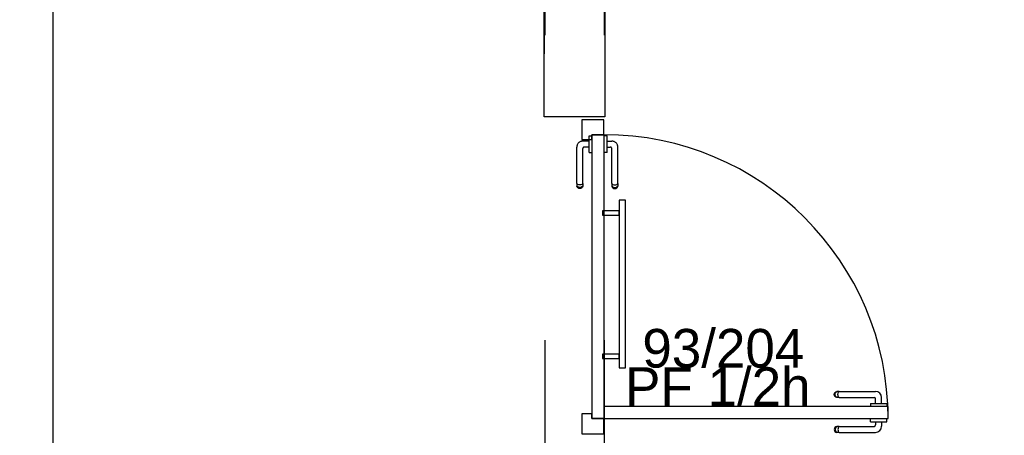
# Model space of a CAD drawing. Header units: millimetres. Extents: x -15 to 127, y -65 to 67.
# Tile 152 of 256: x 38.956 to 39.278, y -51.195 to -51.058. Entities that reach past the tile are written whole.
import ezdxf

# ---------------------------------------------------------------- set-up
doc = ezdxf.new("R2010")
doc.units = ezdxf.units.MM
doc.header["$MEASUREMENT"] = 0
doc.linetypes.add('PC_DASH_2', pattern=[0.125, 0.055556, -0.069444])
doc.linetypes.add('PC_DASH_3', pattern=[0.055556, 0.027778, -0.027778])
doc.layers.add('Calque 5', color=7, linetype='Continuous')
doc.styles.get("Standard").update_dxf_attribs({"font": 'BKANT.TTF'})

# ---------------------------------------------------------------- blocks, each defined once
blk = doc.blocks.new('PD_26682')
at = {"layer": 'Calque 5', "color": 0, "linetype": 'PC_DASH_3'}
for points in [[(15.36492, -37.26499), (15.36492, -37.31999), (15.36692, -37.31999), (15.36692, -37.26499), (15.36492, -37.26499)], [(15.35938, -37.26849), (15.35938, -37.26999), (15.36492, -37.26999), (15.36492, -37.26849), (15.35938, -37.26849)], [(15.35938, -37.3155), (15.35938, -37.317), (15.36492, -37.317), (15.36492, -37.3155), (15.35938, -37.3155)]]:
    blk.add_lwpolyline(points, dxfattribs=at)
blk = doc.blocks.new('PD_26686')
at = {"layer": 'Calque 5', "color": 0}
for p, q in [((15.4472, -37.3367), (15.4472, -37.33669)), ((15.4472, -37.33768), (15.4472, -37.3367)), ((15.4526, -37.3367), (15.4526, -37.33669)), ((15.4526, -37.33768), (15.4526, -37.3367)), ((15.43538, -37.33988), (15.43532, -37.34022)), ((15.43532, -37.34022), (15.43538, -37.34057)), ((15.43556, -37.33958), (15.43538, -37.33988)), ((15.43538, -37.34057), (15.43556, -37.34087)), ((15.43582, -37.33936), (15.43556, -37.33958)), ((15.43556, -37.34087), (15.43582, -37.34109)), ((15.43568, -37.33988), (15.43563, -37.34022)), ((15.43563, -37.34022), (15.43568, -37.34057)), ((15.43584, -37.33958), (15.43568, -37.33988)), ((15.43568, -37.34057), (15.43584, -37.34087)), ((15.43615, -37.33924), (15.43582, -37.33936)), ((15.43608, -37.33936), (15.43584, -37.33958)), ((15.43584, -37.34087), (15.43608, -37.34109)), ((15.43637, -37.33924), (15.43615, -37.33924)), ((15.43698, -37.33924), (15.43637, -37.33924)), ((15.43659, -37.33988), (15.43656, -37.34022)), ((15.43656, -37.34022), (15.43659, -37.34057)), ((15.43668, -37.33958), (15.43659, -37.33988)), ((15.43659, -37.34057), (15.43668, -37.34087)), ((15.43681, -37.33936), (15.43668, -37.33958)), ((15.43668, -37.34087), (15.43681, -37.34109)), ((15.43698, -37.33924), (15.44841, -37.33924)), ((15.4472, -37.33769), (15.4472, -37.33768)), ((15.4472, -37.33769), (15.44736, -37.33769)), ((15.44736, -37.33769), (15.44783, -37.33769)), ((15.44783, -37.33769), (15.44855, -37.33769)), ((15.44855, -37.33769), (15.44943, -37.33769)), ((15.44891, -37.33769), (15.44891, -37.33874)), ((15.44943, -37.33769), (15.45037, -37.33769)), ((15.45037, -37.33769), (15.45125, -37.33769)), ((15.45088, -37.33769), (15.45088, -37.33921)), ((15.45125, -37.33769), (15.45197, -37.33769)), ((15.45197, -37.33769), (15.45244, -37.33769)), ((15.45244, -37.33769), (15.4526, -37.33769)), ((15.4526, -37.33769), (15.4526, -37.33768)), ((15.43582, -37.34109), (15.43615, -37.34121)), ((15.43637, -37.34121), (15.43615, -37.34121)), ((15.43698, -37.34121), (15.43637, -37.34121)), ((15.43698, -37.34121), (15.44888, -37.34121))]:
    blk.add_line(p, q, dxfattribs=at)
for centre, radius in [((15.44841, -37.33874), 0.000501), ((15.44888, -37.33921), 0.002)]:
    blk.add_arc(centre, radius, 270, 0, dxfattribs=at)
blk = doc.blocks.new('PD_26687')
at = {"layer": 'Calque 5', "color": 0}
for p, q in [((15.43556, -37.32809), (15.43582, -37.32786)), ((15.43582, -37.32786), (15.43615, -37.32775)), ((15.43584, -37.32809), (15.43608, -37.32786)), ((15.43637, -37.32775), (15.43615, -37.32775)), ((15.43698, -37.32775), (15.43637, -37.32775)), ((15.43668, -37.32809), (15.43681, -37.32786)), ((15.43698, -37.32775), (15.44888, -37.32775)), ((15.43532, -37.32873), (15.43538, -37.32839)), ((15.43538, -37.32907), (15.43532, -37.32873)), ((15.43538, -37.32839), (15.43556, -37.32809)), ((15.43556, -37.32938), (15.43538, -37.32907)), ((15.43582, -37.3296), (15.43556, -37.32938)), ((15.43563, -37.32873), (15.43568, -37.32839)), ((15.43568, -37.32907), (15.43563, -37.32873)), ((15.43568, -37.32839), (15.43584, -37.32809)), ((15.43584, -37.32938), (15.43568, -37.32907)), ((15.43615, -37.32972), (15.43582, -37.3296)), ((15.43608, -37.3296), (15.43584, -37.32938)), ((15.43637, -37.32972), (15.43615, -37.32972)), ((15.43698, -37.32972), (15.43637, -37.32972)), ((15.43656, -37.32873), (15.43659, -37.32839)), ((15.43659, -37.32907), (15.43656, -37.32873)), ((15.43659, -37.32839), (15.43668, -37.32809)), ((15.43668, -37.32938), (15.43659, -37.32907)), ((15.43681, -37.3296), (15.43668, -37.32938)), ((15.43698, -37.32972), (15.44841, -37.32972)), ((15.44891, -37.33178), (15.44891, -37.33022)), ((15.45088, -37.33178), (15.45088, -37.32975)), ((15.4472, -37.33178), (15.44736, -37.33178)), ((15.4472, -37.33178), (15.4472, -37.33179)), ((15.4472, -37.33179), (15.4472, -37.33277)), ((15.4472, -37.33277), (15.4472, -37.33278)), ((15.44736, -37.33178), (15.44783, -37.33178)), ((15.44783, -37.33178), (15.44855, -37.33178)), ((15.44855, -37.33178), (15.44943, -37.33178)), ((15.44943, -37.33178), (15.45037, -37.33178)), ((15.45037, -37.33178), (15.45125, -37.33178)), ((15.45125, -37.33178), (15.45197, -37.33178)), ((15.45197, -37.33178), (15.45244, -37.33178)), ((15.45244, -37.33178), (15.4526, -37.33178)), ((15.4526, -37.33178), (15.4526, -37.33179)), ((15.4526, -37.33179), (15.4526, -37.33277)), ((15.4526, -37.33277), (15.4526, -37.33278))]:
    blk.add_line(p, q, dxfattribs=at)
for centre, radius in [((15.44888, -37.32975), 0.002), ((15.44841, -37.33022), 0.000501)]:
    blk.add_arc(centre, radius, 0, 90, dxfattribs=at)
blk = doc.blocks.new('PD_26685')
at = {"layer": 'Calque 5'}
for name in ['PD_26687', 'PD_26686']:
    blk.add_blockref(name, (0, 0), dxfattribs=at)
blk = doc.blocks.new('PD_26684')
at = {"layer": 'Calque 5', "color": 0}
for points in [[(15.35266, -37.2387), (15.35266, -37.24515), (15.35587, -37.24515), (15.35587, -37.24356), (15.35987, -37.24356), (15.35987, -37.2387), (15.35266, -37.2387)], [(15.453, -37.33669), (15.453, -37.33268), (15.35987, -37.33268), (15.35987, -37.33669), (15.453, -37.33669)], [(15.35587, -37.33669), (15.35587, -37.3351), (15.35266, -37.3351), (15.35266, -37.34169), (15.35987, -37.34169), (15.35987, -37.33669), (15.35587, -37.33669)]]:
    blk.add_lwpolyline(points, dxfattribs=at)
blk.add_arc((15.35987, -37.33669), 0.09313, 0, 90, dxfattribs=at)
at = {"layer": 'Calque 5'}
blk.add_blockref('PD_26685', (0, 0), dxfattribs=at)
blk = doc.blocks.new('PD_26690')
at = {"layer": 'Calque 5', "color": 0, "linetype": 'PC_DASH_3'}
for p, q in [((15.35992, -37.24394), (15.35991, -37.24394)), ((15.3609, -37.24394), (15.35992, -37.24394)), ((15.36091, -37.24394), (15.3609, -37.24394)), ((15.36091, -37.24411), (15.36091, -37.24394)), ((15.36091, -37.24458), (15.36091, -37.24411)), ((15.36091, -37.2453), (15.36091, -37.24458)), ((15.36091, -37.24618), (15.36091, -37.2453)), ((15.36091, -37.24566), (15.36243, -37.24566)), ((15.36091, -37.24712), (15.36091, -37.24618)), ((15.36091, -37.248), (15.36091, -37.24712)), ((15.35992, -37.24935), (15.35991, -37.24935)), ((15.3609, -37.24935), (15.35992, -37.24935)), ((15.36091, -37.24935), (15.3609, -37.24935)), ((15.36091, -37.24763), (15.36196, -37.24763)), ((15.36091, -37.24872), (15.36091, -37.248)), ((15.36091, -37.24919), (15.36091, -37.24872)), ((15.36091, -37.24935), (15.36091, -37.24919)), ((15.36247, -37.25956), (15.36247, -37.24813)), ((15.36444, -37.25956), (15.36444, -37.24766)), ((15.36247, -37.25956), (15.36247, -37.26018)), ((15.36247, -37.26018), (15.36247, -37.2604)), ((15.36258, -37.25973), (15.36281, -37.25987)), ((15.36281, -37.25987), (15.36311, -37.25996)), ((15.36311, -37.25996), (15.36345, -37.25999)), ((15.36345, -37.25999), (15.36379, -37.25996)), ((15.36379, -37.25996), (15.3641, -37.25987)), ((15.3641, -37.25987), (15.36432, -37.25973)), ((15.36444, -37.25956), (15.36444, -37.26018)), ((15.36444, -37.26018), (15.36444, -37.2604)), ((15.36247, -37.2604), (15.36258, -37.26072)), ((15.36258, -37.26047), (15.36281, -37.26071)), ((15.36258, -37.26072), (15.36281, -37.26099)), ((15.36281, -37.26071), (15.36311, -37.26087)), ((15.36281, -37.26099), (15.36311, -37.26116)), ((15.36311, -37.26087), (15.36345, -37.26092)), ((15.36311, -37.26116), (15.36345, -37.26122)), ((15.36345, -37.26092), (15.36379, -37.26087)), ((15.36345, -37.26122), (15.36379, -37.26116)), ((15.36379, -37.26087), (15.3641, -37.26071)), ((15.36379, -37.26116), (15.3641, -37.26099)), ((15.3641, -37.26071), (15.36432, -37.26047)), ((15.3641, -37.26099), (15.36432, -37.26072)), ((15.36432, -37.26072), (15.36444, -37.2604))]:
    blk.add_line(p, q, dxfattribs=at)
for centre, radius in [((15.36243, -37.24766), 0.002), ((15.36196, -37.24813), 0.000501)]:
    blk.add_arc(centre, radius, 0, 90, dxfattribs=at)
blk = doc.blocks.new('PD_26691')
at = {"layer": 'Calque 5', "color": 0, "linetype": 'PC_DASH_3'}
for p, q in [((15.35501, -37.24411), (15.35501, -37.24394)), ((15.35501, -37.24394), (15.35502, -37.24394)), ((15.35502, -37.24394), (15.356, -37.24394)), ((15.356, -37.24394), (15.35601, -37.24394)), ((15.35501, -37.24566), (15.35298, -37.24566)), ((15.35501, -37.24458), (15.35501, -37.24411)), ((15.35501, -37.2453), (15.35501, -37.24458)), ((15.35501, -37.24618), (15.35501, -37.2453)), ((15.35501, -37.24712), (15.35501, -37.24618)), ((15.35501, -37.248), (15.35501, -37.24712)), ((15.35097, -37.25956), (15.35097, -37.24766)), ((15.35295, -37.25956), (15.35295, -37.24813)), ((15.35501, -37.24763), (15.35345, -37.24763)), ((15.35501, -37.24872), (15.35501, -37.248)), ((15.35501, -37.24919), (15.35501, -37.24872)), ((15.35501, -37.24935), (15.35501, -37.24919)), ((15.35501, -37.24935), (15.35502, -37.24935)), ((15.35502, -37.24935), (15.356, -37.24935)), ((15.356, -37.24935), (15.35601, -37.24935)), ((15.35097, -37.25956), (15.35097, -37.26018)), ((15.35097, -37.26018), (15.35097, -37.2604)), ((15.35132, -37.25987), (15.35109, -37.25973)), ((15.35162, -37.25996), (15.35132, -37.25987)), ((15.35196, -37.25999), (15.35162, -37.25996)), ((15.3523, -37.25996), (15.35196, -37.25999)), ((15.3526, -37.25987), (15.3523, -37.25996)), ((15.35283, -37.25973), (15.3526, -37.25987)), ((15.35295, -37.25956), (15.35295, -37.26018)), ((15.35295, -37.26018), (15.35295, -37.2604)), ((15.35109, -37.26072), (15.35097, -37.2604)), ((15.35132, -37.26071), (15.35109, -37.26047)), ((15.35132, -37.26099), (15.35109, -37.26072)), ((15.35162, -37.26087), (15.35132, -37.26071)), ((15.35162, -37.26116), (15.35132, -37.26099)), ((15.35196, -37.26092), (15.35162, -37.26087)), ((15.35196, -37.26122), (15.35162, -37.26116)), ((15.3523, -37.26087), (15.35196, -37.26092)), ((15.3523, -37.26116), (15.35196, -37.26122)), ((15.3526, -37.26071), (15.3523, -37.26087)), ((15.3526, -37.26099), (15.3523, -37.26116)), ((15.35283, -37.26047), (15.3526, -37.26071)), ((15.35283, -37.26072), (15.3526, -37.26099)), ((15.35295, -37.2604), (15.35283, -37.26072))]:
    blk.add_line(p, q, dxfattribs=at)
for centre, radius in [((15.35298, -37.24766), 0.002), ((15.35345, -37.24813), 0.000501)]:
    blk.add_arc(centre, radius, 90, 180, dxfattribs=at)
blk = doc.blocks.new('PD_26689')
at = {"layer": 'Calque 5'}
for name in ['PD_26691', 'PD_26690']:
    blk.add_blockref(name, (0, 0), dxfattribs=at)
blk = doc.blocks.new('PD_26688')
at = {"layer": 'Calque 5', "color": 0, "linetype": 'PC_DASH_3'}
blk.add_lwpolyline([(15.35991, -37.24355), (15.35591, -37.24355), (15.35591, -37.33667), (15.35991, -37.33667), (15.35991, -37.24355)], dxfattribs=at)
at = {"layer": 'Calque 5'}
blk.add_blockref('PD_26689', (0, 0), dxfattribs=at)
blk = doc.blocks.new('PD_26683')
at = {"layer": 'Calque 5'}
for name in ['PD_26684', 'PD_26688']:
    blk.add_blockref(name, (0, 0), dxfattribs=at)
blk = doc.blocks.new('PD_26681')
at = {"layer": 'Calque 5'}
for name in ['PD_26683', 'PD_26682']:
    blk.add_blockref(name, (0, 0), dxfattribs=at)
blk = doc.blocks.new('PD_28025')
at = {"layer": 'Calque 5', "color": 0, "linetype": 'PC_DASH_3'}
for points in [[(15.36492, -37.26499), (15.36492, -37.31999), (15.36692, -37.31999), (15.36692, -37.26499), (15.36492, -37.26499)], [(15.35938, -37.26849), (15.35938, -37.26999), (15.36492, -37.26999), (15.36492, -37.26849), (15.35938, -37.26849)], [(15.35938, -37.3155), (15.35938, -37.317), (15.36492, -37.317), (15.36492, -37.3155), (15.35938, -37.3155)]]:
    blk.add_lwpolyline(points, dxfattribs=at)
blk = doc.blocks.new('PD_28029')
at = {"layer": 'Calque 5', "color": 0}
for p, q in [((15.4472, -37.3367), (15.4472, -37.33669)), ((15.4472, -37.33768), (15.4472, -37.3367)), ((15.4526, -37.3367), (15.4526, -37.33669)), ((15.4526, -37.33768), (15.4526, -37.3367)), ((15.43538, -37.33988), (15.43532, -37.34022)), ((15.43532, -37.34022), (15.43538, -37.34057)), ((15.43556, -37.33958), (15.43538, -37.33988)), ((15.43538, -37.34057), (15.43556, -37.34087)), ((15.43582, -37.33936), (15.43556, -37.33958)), ((15.43556, -37.34087), (15.43582, -37.34109)), ((15.43568, -37.33988), (15.43563, -37.34022)), ((15.43563, -37.34022), (15.43568, -37.34057)), ((15.43584, -37.33958), (15.43568, -37.33988)), ((15.43568, -37.34057), (15.43584, -37.34087)), ((15.43615, -37.33924), (15.43582, -37.33936)), ((15.43608, -37.33936), (15.43584, -37.33958)), ((15.43584, -37.34087), (15.43608, -37.34109)), ((15.43637, -37.33924), (15.43615, -37.33924)), ((15.43698, -37.33924), (15.43637, -37.33924)), ((15.43659, -37.33988), (15.43656, -37.34022)), ((15.43656, -37.34022), (15.43659, -37.34057)), ((15.43668, -37.33958), (15.43659, -37.33988)), ((15.43659, -37.34057), (15.43668, -37.34087)), ((15.43681, -37.33936), (15.43668, -37.33958)), ((15.43668, -37.34087), (15.43681, -37.34109)), ((15.43698, -37.33924), (15.44841, -37.33924)), ((15.4472, -37.33769), (15.4472, -37.33768)), ((15.4472, -37.33769), (15.44736, -37.33769)), ((15.44736, -37.33769), (15.44783, -37.33769)), ((15.44783, -37.33769), (15.44855, -37.33769)), ((15.44855, -37.33769), (15.44943, -37.33769)), ((15.44891, -37.33769), (15.44891, -37.33874)), ((15.44943, -37.33769), (15.45037, -37.33769)), ((15.45037, -37.33769), (15.45125, -37.33769)), ((15.45088, -37.33769), (15.45088, -37.33921)), ((15.45125, -37.33769), (15.45197, -37.33769)), ((15.45197, -37.33769), (15.45244, -37.33769)), ((15.45244, -37.33769), (15.4526, -37.33769)), ((15.4526, -37.33769), (15.4526, -37.33768)), ((15.43582, -37.34109), (15.43615, -37.34121)), ((15.43637, -37.34121), (15.43615, -37.34121)), ((15.43698, -37.34121), (15.43637, -37.34121)), ((15.43698, -37.34121), (15.44888, -37.34121))]:
    blk.add_line(p, q, dxfattribs=at)
for centre, radius in [((15.44841, -37.33874), 0.000501), ((15.44888, -37.33921), 0.002)]:
    blk.add_arc(centre, radius, 270, 0, dxfattribs=at)
blk = doc.blocks.new('PD_28030')
at = {"layer": 'Calque 5', "color": 0}
for p, q in [((15.43556, -37.32809), (15.43582, -37.32786)), ((15.43582, -37.32786), (15.43615, -37.32775)), ((15.43584, -37.32809), (15.43608, -37.32786)), ((15.43637, -37.32775), (15.43615, -37.32775)), ((15.43698, -37.32775), (15.43637, -37.32775)), ((15.43668, -37.32809), (15.43681, -37.32786)), ((15.43698, -37.32775), (15.44888, -37.32775)), ((15.43532, -37.32873), (15.43538, -37.32839)), ((15.43538, -37.32907), (15.43532, -37.32873)), ((15.43538, -37.32839), (15.43556, -37.32809)), ((15.43556, -37.32938), (15.43538, -37.32907)), ((15.43582, -37.3296), (15.43556, -37.32938)), ((15.43563, -37.32873), (15.43568, -37.32839)), ((15.43568, -37.32907), (15.43563, -37.32873)), ((15.43568, -37.32839), (15.43584, -37.32809)), ((15.43584, -37.32938), (15.43568, -37.32907)), ((15.43615, -37.32972), (15.43582, -37.3296)), ((15.43608, -37.3296), (15.43584, -37.32938)), ((15.43637, -37.32972), (15.43615, -37.32972)), ((15.43698, -37.32972), (15.43637, -37.32972)), ((15.43656, -37.32873), (15.43659, -37.32839)), ((15.43659, -37.32907), (15.43656, -37.32873)), ((15.43659, -37.32839), (15.43668, -37.32809)), ((15.43668, -37.32938), (15.43659, -37.32907)), ((15.43681, -37.3296), (15.43668, -37.32938)), ((15.43698, -37.32972), (15.44841, -37.32972)), ((15.44891, -37.33178), (15.44891, -37.33022)), ((15.45088, -37.33178), (15.45088, -37.32975)), ((15.4472, -37.33178), (15.44736, -37.33178)), ((15.4472, -37.33178), (15.4472, -37.33179)), ((15.4472, -37.33179), (15.4472, -37.33277)), ((15.4472, -37.33277), (15.4472, -37.33278)), ((15.44736, -37.33178), (15.44783, -37.33178)), ((15.44783, -37.33178), (15.44855, -37.33178)), ((15.44855, -37.33178), (15.44943, -37.33178)), ((15.44943, -37.33178), (15.45037, -37.33178)), ((15.45037, -37.33178), (15.45125, -37.33178)), ((15.45125, -37.33178), (15.45197, -37.33178)), ((15.45197, -37.33178), (15.45244, -37.33178)), ((15.45244, -37.33178), (15.4526, -37.33178)), ((15.4526, -37.33178), (15.4526, -37.33179)), ((15.4526, -37.33179), (15.4526, -37.33277)), ((15.4526, -37.33277), (15.4526, -37.33278))]:
    blk.add_line(p, q, dxfattribs=at)
for centre, radius in [((15.44888, -37.32975), 0.002), ((15.44841, -37.33022), 0.000501)]:
    blk.add_arc(centre, radius, 0, 90, dxfattribs=at)
blk = doc.blocks.new('PD_28028')
at = {"layer": 'Calque 5'}
for name in ['PD_28030', 'PD_28029']:
    blk.add_blockref(name, (0, 0), dxfattribs=at)
blk = doc.blocks.new('PD_28027')
at = {"layer": 'Calque 5', "color": 0}
for points in [[(15.35266, -37.2387), (15.35266, -37.24515), (15.35587, -37.24515), (15.35587, -37.24356), (15.35987, -37.24356), (15.35987, -37.2387), (15.35266, -37.2387)], [(15.453, -37.33669), (15.453, -37.33268), (15.35987, -37.33268), (15.35987, -37.33669), (15.453, -37.33669)], [(15.35587, -37.33669), (15.35587, -37.3351), (15.35266, -37.3351), (15.35266, -37.34169), (15.35987, -37.34169), (15.35987, -37.33669), (15.35587, -37.33669)]]:
    blk.add_lwpolyline(points, dxfattribs=at)
blk.add_arc((15.35987, -37.33669), 0.09313, 0, 90, dxfattribs=at)
at = {"layer": 'Calque 5'}
blk.add_blockref('PD_28028', (0, 0), dxfattribs=at)
blk = doc.blocks.new('PD_28033')
at = {"layer": 'Calque 5', "color": 0, "linetype": 'PC_DASH_3'}
for p, q in [((15.35992, -37.24394), (15.35991, -37.24394)), ((15.3609, -37.24394), (15.35992, -37.24394)), ((15.36091, -37.24394), (15.3609, -37.24394)), ((15.36091, -37.24411), (15.36091, -37.24394)), ((15.36091, -37.24458), (15.36091, -37.24411)), ((15.36091, -37.2453), (15.36091, -37.24458)), ((15.36091, -37.24618), (15.36091, -37.2453)), ((15.36091, -37.24566), (15.36243, -37.24566)), ((15.36091, -37.24712), (15.36091, -37.24618)), ((15.36091, -37.248), (15.36091, -37.24712)), ((15.35992, -37.24935), (15.35991, -37.24935)), ((15.3609, -37.24935), (15.35992, -37.24935)), ((15.36091, -37.24935), (15.3609, -37.24935)), ((15.36091, -37.24763), (15.36196, -37.24763)), ((15.36091, -37.24872), (15.36091, -37.248)), ((15.36091, -37.24919), (15.36091, -37.24872)), ((15.36091, -37.24935), (15.36091, -37.24919)), ((15.36247, -37.25956), (15.36247, -37.24813)), ((15.36444, -37.25956), (15.36444, -37.24766)), ((15.36247, -37.25956), (15.36247, -37.26018)), ((15.36247, -37.26018), (15.36247, -37.2604)), ((15.36258, -37.25973), (15.36281, -37.25987)), ((15.36281, -37.25987), (15.36311, -37.25996)), ((15.36311, -37.25996), (15.36345, -37.25999)), ((15.36345, -37.25999), (15.36379, -37.25996)), ((15.36379, -37.25996), (15.3641, -37.25987)), ((15.3641, -37.25987), (15.36432, -37.25973)), ((15.36444, -37.25956), (15.36444, -37.26018)), ((15.36444, -37.26018), (15.36444, -37.2604)), ((15.36247, -37.2604), (15.36258, -37.26072)), ((15.36258, -37.26047), (15.36281, -37.26071)), ((15.36258, -37.26072), (15.36281, -37.26099)), ((15.36281, -37.26071), (15.36311, -37.26087)), ((15.36281, -37.26099), (15.36311, -37.26116)), ((15.36311, -37.26087), (15.36345, -37.26092)), ((15.36311, -37.26116), (15.36345, -37.26122)), ((15.36345, -37.26092), (15.36379, -37.26087)), ((15.36345, -37.26122), (15.36379, -37.26116)), ((15.36379, -37.26087), (15.3641, -37.26071)), ((15.36379, -37.26116), (15.3641, -37.26099)), ((15.3641, -37.26071), (15.36432, -37.26047)), ((15.3641, -37.26099), (15.36432, -37.26072)), ((15.36432, -37.26072), (15.36444, -37.2604))]:
    blk.add_line(p, q, dxfattribs=at)
for centre, radius in [((15.36243, -37.24766), 0.002), ((15.36196, -37.24813), 0.000501)]:
    blk.add_arc(centre, radius, 0, 90, dxfattribs=at)
blk = doc.blocks.new('PD_28034')
at = {"layer": 'Calque 5', "color": 0, "linetype": 'PC_DASH_3'}
for p, q in [((15.35501, -37.24411), (15.35501, -37.24394)), ((15.35501, -37.24394), (15.35502, -37.24394)), ((15.35502, -37.24394), (15.356, -37.24394)), ((15.356, -37.24394), (15.35601, -37.24394)), ((15.35501, -37.24566), (15.35298, -37.24566)), ((15.35501, -37.24458), (15.35501, -37.24411)), ((15.35501, -37.2453), (15.35501, -37.24458)), ((15.35501, -37.24618), (15.35501, -37.2453)), ((15.35501, -37.24712), (15.35501, -37.24618)), ((15.35501, -37.248), (15.35501, -37.24712)), ((15.35097, -37.25956), (15.35097, -37.24766)), ((15.35295, -37.25956), (15.35295, -37.24813)), ((15.35501, -37.24763), (15.35345, -37.24763)), ((15.35501, -37.24872), (15.35501, -37.248)), ((15.35501, -37.24919), (15.35501, -37.24872)), ((15.35501, -37.24935), (15.35501, -37.24919)), ((15.35501, -37.24935), (15.35502, -37.24935)), ((15.35502, -37.24935), (15.356, -37.24935)), ((15.356, -37.24935), (15.35601, -37.24935)), ((15.35097, -37.25956), (15.35097, -37.26018)), ((15.35097, -37.26018), (15.35097, -37.2604)), ((15.35132, -37.25987), (15.35109, -37.25973)), ((15.35162, -37.25996), (15.35132, -37.25987)), ((15.35196, -37.25999), (15.35162, -37.25996)), ((15.3523, -37.25996), (15.35196, -37.25999)), ((15.3526, -37.25987), (15.3523, -37.25996)), ((15.35283, -37.25973), (15.3526, -37.25987)), ((15.35295, -37.25956), (15.35295, -37.26018)), ((15.35295, -37.26018), (15.35295, -37.2604)), ((15.35109, -37.26072), (15.35097, -37.2604)), ((15.35132, -37.26071), (15.35109, -37.26047)), ((15.35132, -37.26099), (15.35109, -37.26072)), ((15.35162, -37.26087), (15.35132, -37.26071)), ((15.35162, -37.26116), (15.35132, -37.26099)), ((15.35196, -37.26092), (15.35162, -37.26087)), ((15.35196, -37.26122), (15.35162, -37.26116)), ((15.3523, -37.26087), (15.35196, -37.26092)), ((15.3523, -37.26116), (15.35196, -37.26122)), ((15.3526, -37.26071), (15.3523, -37.26087)), ((15.3526, -37.26099), (15.3523, -37.26116)), ((15.35283, -37.26047), (15.3526, -37.26071)), ((15.35283, -37.26072), (15.3526, -37.26099)), ((15.35295, -37.2604), (15.35283, -37.26072))]:
    blk.add_line(p, q, dxfattribs=at)
for centre, radius in [((15.35298, -37.24766), 0.002), ((15.35345, -37.24813), 0.000501)]:
    blk.add_arc(centre, radius, 90, 180, dxfattribs=at)
blk = doc.blocks.new('PD_28032')
at = {"layer": 'Calque 5'}
for name in ['PD_28034', 'PD_28033']:
    blk.add_blockref(name, (0, 0), dxfattribs=at)
blk = doc.blocks.new('PD_28031')
at = {"layer": 'Calque 5', "color": 0, "linetype": 'PC_DASH_3'}
blk.add_lwpolyline([(15.35991, -37.24355), (15.35591, -37.24355), (15.35591, -37.33667), (15.35991, -37.33667), (15.35991, -37.24355)], dxfattribs=at)
at = {"layer": 'Calque 5'}
blk.add_blockref('PD_28032', (0, 0), dxfattribs=at)
blk = doc.blocks.new('PD_28026')
at = {"layer": 'Calque 5'}
for name in ['PD_28027', 'PD_28031']:
    blk.add_blockref(name, (0, 0), dxfattribs=at)
blk = doc.blocks.new('PD_28024')
at = {"layer": 'Calque 5'}
for name in ['PD_28026', 'PD_28025']:
    blk.add_blockref(name, (0, 0), dxfattribs=at)

msp = doc.modelspace()

# ---------------------------------------------------------------- linework, layer by layer
at = {"layer": 'Calque 5', "color": 0, "linetype": 'PC_DASH_2'}
for p, q in [((39.1277, -50.5635), (39.1277, -52.47775)), ((39.1277, -50.5635), (39.1277, -51.70516)), ((39.1277, -50.5635), (39.1277, -52.47775)), ((39.1277, -50.5635), (39.1277, -51.70516)), ((39.1277, -50.5635), (39.1277, -52.47775)), ((39.1277, -50.5635), (39.1277, -51.70516)), ((39.1277, -50.5635), (39.1277, -52.47775)), ((39.1277, -50.5635), (39.1277, -51.70516)), ((39.1471, -50.5635), (39.1471, -52.47453)), ((39.1471, -50.5635), (39.1471, -51.73516)), ((39.1471, -50.5635), (39.1471, -52.47453)), ((39.1471, -50.5635), (39.1471, -52.47453)), ((39.1471, -50.5635), (39.1471, -51.73516)), ((39.1471, -50.5635), (39.1471, -52.47453))]:
    msp.add_line(p, q, dxfattribs=at)
at = {"layer": 'Calque 5', "color": 0}
for points in [[(38.92897, -51.20857), (38.93124, -51.19485), (38.94549, -51.19485), (38.94549, -50.54999), (38.96649, -50.54999), (38.96649, -51.43187), (38.95257, -51.43417), (38.94567, -51.43416), (38.94549, -51.4338), (38.94549, -51.21498), (38.92898, -51.21498), (38.92897, -51.20857)], [(38.92897, -51.20857), (38.93124, -51.19485), (38.94549, -51.19485), (38.94549, -50.54999), (38.96649, -50.54999), (38.96649, -51.43187), (38.95257, -51.43417), (38.94567, -51.43416), (38.94549, -51.4338), (38.94549, -51.21498), (38.92898, -51.21498), (38.92897, -51.20857)], [(39.14749, -50.82434), (39.14732, -51.09032), (39.14726, -51.09032), (39.12749, -51.09031), (39.12766, -50.82433), (39.14749, -50.82434)], [(39.14749, -50.82434), (39.14732, -51.09032), (39.14726, -51.09032), (39.12749, -51.09031), (39.12766, -50.82433), (39.14749, -50.82434)], [(39.14749, -51.00759), (39.14732, -51.09032), (39.14726, -51.09032), (39.12749, -51.09032), (39.12766, -51.00759), (39.14749, -51.00759)], [(39.14749, -51.00759), (39.14732, -51.09032), (39.14726, -51.09032), (39.12749, -51.09032), (39.12766, -51.00759), (39.14749, -51.00759)]]:
    msp.add_lwpolyline(points, dxfattribs=at)

# ---------------------------------------------------------------- block references
at = {"layer": 'Calque 5'}
for name in ['PD_26681', 'PD_28024']:
    msp.add_blockref(name, (23.78716, -13.85257), dxfattribs=at)

# ---------------------------------------------------------------- texts
at = {"layer": 'Calque 5', "color": 0, "attachment_point": 1}
for s, insert, char_height, width in [('{\\fArial Black|b0|i0|c0|p34;Local ménage\\H1.573X; \\H0.6359X;\\P5,45 m2\\H1.268X; }', (36.61989, -50.97679), 0.0251722, 0.2645833), ('{\\fArial Black|b0|i0|c0|p34;Local ménage\\H1.573X; \\H0.6359X;\\P5,45 m2\\H1.268X; }', (36.61989, -50.97679), 0.0251722, 0.2645833), ('{\\fArial|b0|i0|c0|p34;\\W0.98;93/204}', (39.15962, -51.15984), 0.012678, 0.0529167), ('{\\fArial|b0|i0|c0|p34;\\W0.98;93/204}', (39.15962, -51.15984), 0.012678, 0.0529167), ('{\\fArial|b0|i0|c0|p34;\\W0.98;PF 1/2h}', (39.15398, -51.17242), 0.012678, 0.0705556), ('{\\fArial|b0|i0|c0|p34;\\W0.98;PF 1/2h}', (39.15398, -51.17242), 0.012678, 0.0705556)]:
    msp.add_mtext(s, dxfattribs=dict(at, insert=insert, char_height=char_height, width=width))

doc.saveas('drawing.dxf')
